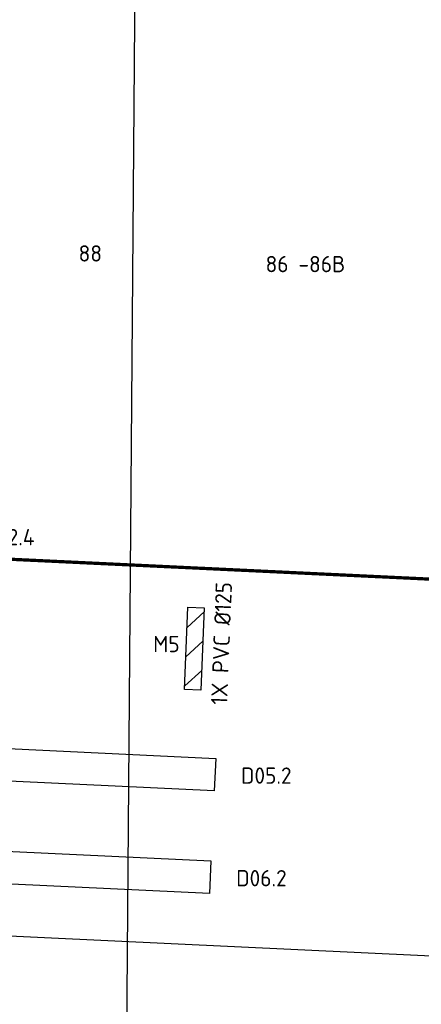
# Model space of a CAD drawing. Header units: metres. Extents: x 196669 to 197735, y 355514 to 356669.
# Tile 16 of 28: x 197099 to 197111, y 355719 to 355749. Entities that reach past the tile are written whole.
import ezdxf
from ezdxf.enums import TextEntityAlignment as Align

# ---------------------------------------------------------------- set-up
doc = ezdxf.new("R2010")
doc.units = ezdxf.units.M
doc.linetypes.add('VW-30270_STREEP', pattern=[3, 0.3, -2.7])
for name, color, linetype, lineweight in [('B-WE-KL-MANTELBUIS-T25', 7, 'Continuous', 18), ('B-WE-OG-BEBOUWING_HUISNUMMER-T35', 252, 'Continuous', 9), ('N-WE-KL-VRI_KABEL-G', 30, 'Continuous', 30), ('N-WE-VW-VRI-ONTRUIMINGSTIJDEN_OTTO-G', 7, 'Continuous', 25), ('N-WE-VW-VRI_DETECTIELUS-G', 3, 'Continuous', 30), ('N-WE-VW-VRI_DETECTIELUS-T25', 7, 'Continuous', 30), ('N01-WE-VW-MARKERING_LANGS_STREEP_30270_010-G', 7, 'VW-30270_STREEP', 13), ('V-WE-KL-MANTELBUIS-G', 1, 'Continuous', 30), ('V-WE-KL-MANTELBUIS-T25', 1, 'Continuous', 25)]:
    doc.layers.add(name, color=color, linetype=linetype, lineweight=lineweight)
doc.styles.add('NLCS-ISO-M200-T25', font='NLCS-ISO.ttf', dxfattribs={"height": 0.5})

msp = doc.modelspace()

# ---------------------------------------------------------------- hatches: boundary and pattern name
at = {"layer": 'V-WE-KL-MANTELBUIS-G'}
h = msp.add_hatch(dxfattribs=at)
h.set_pattern_fill('ANSI31', color=256, scale=0.2, angle=357.7050058)
h.paths.add_polyline_path([(197104.418, 355730.728), (197104.317, 355728.196), (197103.817, 355728.216), (197103.919, 355730.748)])

# ---------------------------------------------------------------- linework, layer by layer
at = {"layer": 'N-WE-KL-VRI_KABEL-G', "flags": 128}
msp.add_lwpolyline([(197142.489, 355719.166), (197142.46, 355718.567), (197083.758, 355721.347)], dxfattribs=at)
at = {"layer": 'N-WE-VW-VRI-ONTRUIMINGSTIJDEN_OTTO-G', "color": 254}
msp.add_lwpolyline([(197020.39, 355682.449), (197101.769, 355682.449), (197102.386, 355760.421), (197021.007, 355760.421)], close=True, dxfattribs=at)
at = {"layer": 'N-WE-VW-VRI_DETECTIELUS-G', "flags": 128}
for points in [[(197094.786, 355726.581), (197104.775, 355726.108), (197104.728, 355725.109), (197094.739, 355725.582)], [(197094.637, 355723.435), (197104.626, 355722.962), (197104.579, 355721.963), (197094.59, 355722.436)]]:
    msp.add_lwpolyline(points, close=True, dxfattribs=at)
at = {"layer": 'N01-WE-VW-MARKERING_LANGS_STREEP_30270_010-G', "const_width": 0.1, "flags": 128}
msp.add_lwpolyline([(197178.742, 355730.416, -0.094556), (197168.165, 355728.912), (197094.071, 355732.424, -0.023241), (197070.798, 355734.516, -0.023241)], format="xyb", dxfattribs=at)
at = {"layer": 'V-WE-KL-MANTELBUIS-G', "flags": 128}
msp.add_lwpolyline([(197104.418, 355730.728), (197104.317, 355728.196), (197103.817, 355728.216), (197103.919, 355730.748)], close=True, dxfattribs=at)

# ---------------------------------------------------------------- texts
at = {"layer": 'B-WE-OG-BEBOUWING_HUISNUMMER-T35', "style": 'NLCS-ISO-M200-T25'}
for s, p in [('88', (197100.926, 355741.596)), ('86 -86B', (197107.523, 355741.269))]:
    msp.add_text(s, height=0.5, dxfattribs=at).set_placement(p, align=Align.MIDDLE)
at = {"layer": 'N-WE-VW-VRI_DETECTIELUS-T25', "char_height": 0.5, "attachment_point": 2, "style": 'NLCS-ISO-M200-T25', "bg_fill": 3, "box_fill_scale": 1.2, "bg_fill_color": 256, "bg_fill_transparency": 0}
for s, insert in [('D05.2', (197106.323, 355725.83)), ('D06.2', (197106.174, 355722.683))]:
    msp.add_mtext(s, dxfattribs=dict(at, insert=insert))

# ---------------------------------------------------------------- next in the draw order: texts
at = {"layer": 'B-WE-KL-MANTELBUIS-T25', "insert": (197104.624, 355727.764), "char_height": 0.5, "width": 3.86978, "attachment_point": 1, "rotation": 87.705, "style": 'NLCS-ISO-M200-T25', "bg_fill": 3, "box_fill_scale": 1.2, "bg_fill_color": 256, "bg_fill_transparency": 0}
msp.add_mtext('1X PVC %%C125', dxfattribs=at)
at = {"layer": 'N-WE-VW-VRI_DETECTIELUS-T25', "insert": (197098.436, 355733.143), "char_height": 0.5, "attachment_point": 2, "style": 'NLCS-ISO-M200-T25', "bg_fill": 3, "box_fill_scale": 1.2, "bg_fill_color": 256, "bg_fill_transparency": 0}
msp.add_mtext('D22.4', dxfattribs=at)
at = {"layer": 'V-WE-KL-MANTELBUIS-T25', "insert": (197102.854, 355729.864), "char_height": 0.5, "width": 0.64381, "attachment_point": 1, "style": 'NLCS-ISO-M200-T25', "bg_fill": 3, "box_fill_scale": 1.2, "bg_fill_color": 256, "bg_fill_transparency": 0}
msp.add_mtext('M5', dxfattribs=at)

doc.saveas('drawing.dxf')
